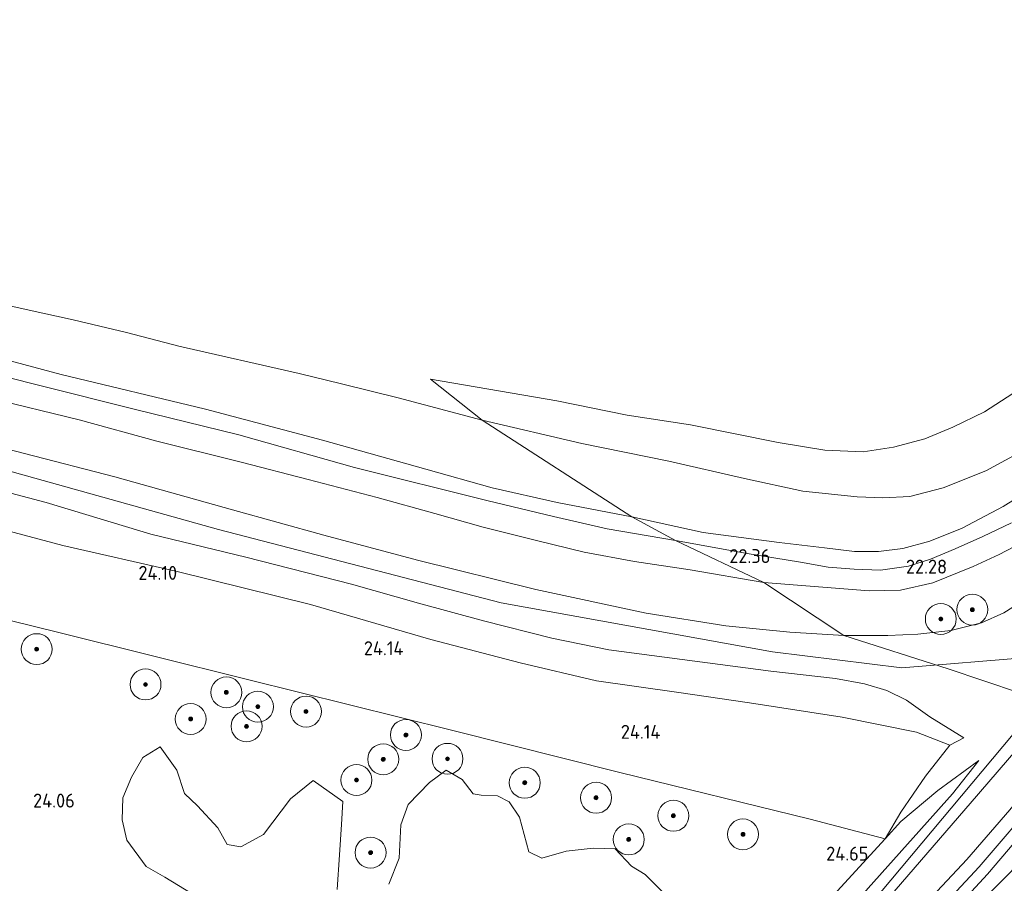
# Model space of a CAD drawing. Header units: metres. Extents: x 185049 to 189876, y 349292 to 352302.
# Tile 245 of 256: x 188096 to 188223, y 351795 to 351907. Entities that reach past the tile are written whole.
import ezdxf
from ezdxf.enums import TextEntityAlignment as Align

# ---------------------------------------------------------------- set-up
doc = ezdxf.new("R2010")
doc.units = ezdxf.units.M
for name, color, linetype, lineweight in [('B-WE-GR-BOOM-S', 90, 'Continuous', 25), ('B-WE-GR-GRAS-GV', 60, 'Continuous', 13), ('B-WE-GW-OPHOGING_KRUIN-G', 90, 'Continuous', 18), ('B-WE-GW-TALUD_KRUIN-G', 90, 'Continuous', 18), ('B-WE-GW-TALUD_TEEN-G', 90, 'Continuous', 18), ('B-WE-OG-TERREIN_GROEN-GV', 7, 'Continuous', 18), ('B-WE-OG-WATER_SLOOT-G', 120, 'Continuous', 18), ('B-WE-OG-WATER_SLOOT-GV', 120, 'Continuous', 18), ('B-WE-VH-VERHARDING_HALFVERHARDING-GV', 252, 'Continuous', 18), ('X-XX-AL-HOOGTELABEL-S', 7, 'Continuous', 25)]:
    doc.layers.add(name, color=color, linetype=linetype, lineweight=lineweight)
doc.styles.add('NLCS-ISO-ANNOTATIVE-T18', font='NLCS-ISO.ttf', dxfattribs={"height": 1.8})

# ---------------------------------------------------------------- blocks, each defined once
blk = doc.blocks.new('SAL-HOOGTELABEL-SO')
at = {"color": 0, "linetype": 'ByBlock', "lineweight": -2, "style": 'NLCS-ISO-ANNOTATIVE-T18'}
blk.add_attdef('HOOGTE', text='', height=1.8, dxfattribs=at).set_placement((2.79, 0), align=Align.RIGHT)
blk = doc.blocks.new('SGR-BOOM_01-SO')
at = {"linetype": 'ByBlock', "lineweight": 18}
h = blk.add_hatch(color=0, dxfattribs=at)
h.dxf.hatch_style = 1
edge = h.paths.add_edge_path()
edge.add_arc((0, 0), 0.25, 0, 360)
at = {"color": 0, "linetype": 'ByBlock', "lineweight": 18}
for radius in [2, 0.25]:
    blk.add_circle((0, 0), radius, dxfattribs=at)

msp = doc.modelspace()

# ---------------------------------------------------------------- linework, layer by layer
at = {"layer": 'B-WE-GR-GRAS-GV'}
for points in [[(188091.653, 351863.569, 21.201), (188101.329, 351860.985, 21.201), (188119.966, 351856.484, 21.201), (188135.097, 351852.484, 21.201), (188148.454, 351848.732, 21.201), (188157.027, 351846.331, 21.201), (188165.415, 351844.449, 21.201), (188175.071, 351842.605, 21.201), (188180.714, 351839.518, 22.213), (188171.887, 351841.051, 22.229), (188164.949, 351842.635, 22.237), (188156.498, 351844.65, 22.237), (188139.248, 351848.946, 22.296), (188124.31, 351853.181, 22.249), (188110.755, 351856.501, 22.182), (188098.594, 351859.544, 22.186), (188085.929, 351862.731, 22.134)], [(188085.929, 351862.731, 22.134), (188098.594, 351859.544, 22.186), (188110.755, 351856.501, 22.182), (188124.31, 351853.181, 22.249), (188139.248, 351848.946, 22.296), (188156.498, 351844.65, 22.237), (188164.949, 351842.635, 22.237), (188171.887, 351841.051, 22.229), (188180.714, 351839.518, 22.213), (188192.137, 351834.112, 22.253), (188182.583, 351835.727, 22.379), (188175.414, 351836.838, 22.485), (188168.908, 351838.012, 22.379), (188162.767, 351839.532, 22.394), (188155.836, 351841.234, 22.339), (188149.604, 351843.01, 22.316), (188142.165, 351845.089, 22.355), (188133.261, 351847.404, 22.386), (188124.613, 351849.65, 22.43), (188113.712, 351852.374, 22.402), (188103.662, 351855.127, 22.339), (188091.964, 351857.971, 22.375)], [(188224.37, 351850.494, 21.202), (188220.808, 351848.53, 21.202), (188215.301, 351846.347, 21.202), (188210.961, 351845.2, 21.202), (188207.499, 351845.064, 21.202), (188204.154, 351845.172, 21.202), (188197.163, 351845.91, 21.202), (188189.603, 351847.549, 21.202), (188179.85, 351849.801, 21.202), (188168.621, 351852.074, 21.202), (188155.743, 351855.071, 21.201), (188149.042, 351860.38, 22.599), (188165.38, 351857.564, 22.943), (188174.472, 351855.744, 23.074), (188182.635, 351854.469, 23.074), (188193.948, 351852.199, 22.959), (188200.002, 351851.202, 22.959), (188204.948, 351851.004, 22.964), (188208.861, 351851.604, 22.959), (188212.928, 351852.687, 22.943), (188216.523, 351854.176, 22.943), (188220.605, 351856.161, 22.947), (188224.301, 351858.546, 22.959)], [(188091.964, 351857.971, 22.375), (188103.662, 351855.127, 22.339), (188113.712, 351852.374, 22.402), (188124.613, 351849.65, 22.43), (188133.261, 351847.404, 22.386), (188142.165, 351845.089, 22.355), (188149.604, 351843.01, 22.316), (188155.836, 351841.234, 22.339), (188162.767, 351839.532, 22.394), (188168.908, 351838.012, 22.379), (188175.414, 351836.838, 22.485), (188182.583, 351835.727, 22.379), (188192.137, 351834.112, 22.253), (188202.442, 351827.264, 25.541), (188195.467, 351827.703, 25.628), (188187.223, 351828.502, 25.557), (188176.9, 351830.14, 25.446), (188162.641, 351833.217, 25.49), (188147.367, 351836.995, 25.47), (188135.283, 351840.234, 25.462), (188123.467, 351843.516, 25.521), (188108.282, 351847.758, 25.549), (188096.598, 351850.793, 25.521), (188086.146, 351853.485, 25.501)], [(188086.146, 351853.485, 25.501), (188096.598, 351850.793, 25.521), (188108.282, 351847.758, 25.549), (188123.467, 351843.516, 25.521), (188135.283, 351840.234, 25.462), (188147.367, 351836.995, 25.47), (188162.641, 351833.217, 25.49), (188176.9, 351830.14, 25.446), (188187.223, 351828.502, 25.557), (188195.467, 351827.703, 25.628), (188202.442, 351827.264, 25.541), (188215.926, 351822.944, 25.659), (188229.77, 351818.298, 25.399), (188218.777, 351805.522, 25.407), (188209.214, 351794.48, 25.415)], [(188205.594, 351794.615, 25.454), (188216.497, 351806.784, 25.541), (188219.875, 351811.105, 25.525), (188214.577, 351807.229, 25.127), (188209.804, 351803.199, 24.804), (188207.785, 351800.986, 24.82), (188209.833, 351804.423, 24.891), (188213.006, 351809.06, 24.891), (188216.149, 351813.065, 25.108), (188217.945, 351814.038, 25.415), (188213.582, 351816.73, 25.572), (188210.53, 351818.911, 25.6), (188207.997, 351820.127, 25.6), (188205.11, 351821.02, 25.592), (188201.371, 351821.696, 25.584), (188193.017, 351822.646, 25.572), (188183.214, 351823.931, 25.517), (188172.113, 351825.421, 25.513), (188164.721, 351826.891, 25.525), (188155.888, 351829.159, 25.501), (188147.509, 351831.418, 25.462), (188138.828, 351833.874, 25.49), (188125.208, 351837.364, 25.572), (188112.934, 351840.355, 25.576), (188099.414, 351844.428, 25.596), (188086.32, 351847.894, 25.576)], [(188086.32, 351847.894, 25.576), (188099.414, 351844.428, 25.596), (188112.934, 351840.355, 25.576), (188125.208, 351837.364, 25.572), (188138.828, 351833.874, 25.49), (188147.509, 351831.418, 25.462), (188155.888, 351829.159, 25.501), (188164.721, 351826.891, 25.525), (188172.113, 351825.421, 25.513), (188183.214, 351823.931, 25.517), (188193.017, 351822.646, 25.572), (188201.371, 351821.696, 25.584), (188205.11, 351821.02, 25.592), (188207.997, 351820.127, 25.6), (188210.53, 351818.911, 25.6), (188213.582, 351816.73, 25.572), (188217.945, 351814.038, 25.415), (188216.149, 351813.065, 25.108), (188211.835, 351814.756, 24.915), (188202.224, 351816.685, 24.635), (188190.255, 351818.532, 24.552), (188181.155, 351819.9, 24.356), (188170.517, 351821.395, 24.237), (188160.632, 351823.715, 24.237), (188149.075, 351826.728, 24.237), (188133.561, 351831.269, 24.17), (188116.318, 351835.532, 24.147), (188101.548, 351838.873, 24.107), (188090.072, 351841.923, 24.06)], [(188224.127, 351841.826, 22.344), (188220.411, 351840.054, 22.331), (188216.825, 351838.462, 22.327), (188213.635, 351837.106, 22.327), (188210.789, 351836.206, 22.331), (188207.208, 351835.711, 22.327), (188203.809, 351835.817, 22.339), (188200.439, 351836.089, 22.376), (188196.849, 351836.717, 22.389), (188189.946, 351837.853, 22.417), (188180.714, 351839.518, 22.213), (188175.071, 351842.605, 21.201), (188184.296, 351840.57, 21.202), (188194.08, 351839.267, 21.202), (188199.942, 351838.585, 21.202), (188203.841, 351838.113, 21.202), (188206.918, 351838.123, 21.202), (188210.09, 351838.494, 21.202), (188213.553, 351839.456, 21.202), (188217.728, 351841.138, 21.202), (188223.026, 351843.934, 21.202), (188227.477, 351846.685, 21.202)], [(188226.386, 351839.745, 22.401), (188222.54, 351837.743, 22.389), (188219.143, 351836.19, 22.385), (188213.969, 351834.056, 22.405), (188209.786, 351833.129, 22.405), (188205.726, 351833.015, 22.409), (188192.137, 351834.112, 22.253), (188180.714, 351839.518, 22.213), (188189.946, 351837.853, 22.417), (188196.849, 351836.717, 22.389), (188200.439, 351836.089, 22.376), (188203.809, 351835.817, 22.339), (188207.208, 351835.711, 22.327), (188210.789, 351836.206, 22.331), (188213.635, 351837.106, 22.327), (188216.825, 351838.462, 22.327), (188220.411, 351840.054, 22.331), (188224.127, 351841.826, 22.344)], [(188226.62, 351832.395, 25.69), (188223.115, 351830.203, 25.789), (188220.258, 351828.907, 25.76), (188216.264, 351827.882, 25.719), (188212.002, 351827.436, 25.682), (188208.157, 351827.271, 25.637), (188202.442, 351827.264, 25.541), (188192.137, 351834.112, 22.253), (188205.726, 351833.015, 22.409), (188209.786, 351833.129, 22.405), (188213.969, 351834.056, 22.405), (188219.143, 351836.19, 22.385), (188222.54, 351837.743, 22.389), (188226.386, 351839.745, 22.401)], [(188078.804, 351833.118, 24.017), (188101.196, 351827.62, 24.107), (188125.418, 351821.571, 24.1), (188151.777, 351815.023, 24.103), (188173.498, 351809.552, 24.127), (188198.082, 351803.513, 24.509), (188207.785, 351800.986, 24.82), (188200.181, 351792.65, 24.545), (188194.007, 351786.136, 24.332), (188190.171, 351781.33, 24.186), (188186.241, 351775.87, 24.044), (188182.875, 351770.372, 24.076), (188179.227, 351763.058, 23.989), (188175.961, 351756.145, 23.997), (188173.392, 351749.578, 24.076), (188167.51, 351736.166, 24.037), (188164.879, 351731.015, 23.958), (188162.439, 351726.575, 24.237), (188159.042, 351728.266, 24.202), (188143.986, 351734.284, 24.08), (188123.819, 351742.204, 24.017), (188102.18, 351750.104, 23.93), (188072.397, 351761.081, 23.911)], [(188229.77, 351818.298, 25.399), (188215.926, 351822.944, 25.659), (188202.442, 351827.264, 25.541), (188208.157, 351827.271, 25.637), (188212.002, 351827.436, 25.682), (188216.264, 351827.882, 25.719), (188220.258, 351828.907, 25.76), (188223.115, 351830.203, 25.789), (188226.62, 351832.395, 25.69)], [(188209.214, 351794.48, 25.415), (188218.777, 351805.522, 25.407), (188229.77, 351818.298, 25.399), (188233.554, 351816.589, 23.166), (188223.908, 351804.745, 23.249), (188218.337, 351798.294, 23.324), (188211.913, 351791.438, 23.355)], [(188211.913, 351791.438, 23.355), (188218.337, 351798.294, 23.324), (188223.908, 351804.745, 23.249), (188233.554, 351816.589, 23.166), (188235.324, 351815.966, 23.057), (188227.891, 351806.664, 23.206), (188219.957, 351797.362, 23.206), (188209.983, 351786.662, 23.243)], [(188211.161, 351785.742, 23.154), (188221.035, 351796.409, 23.131), (188231.078, 351808.244, 23.086), (188236.637, 351815.479, 22.997), (188239.498, 351814.311, 22.843), (188235.818, 351809.602, 22.95), (188230.572, 351803.623, 22.997), (188223.716, 351796.398, 23.048), (188216.415, 351789.104, 23.158)], [(188216.415, 351789.104, 23.158), (188223.716, 351796.398, 23.048), (188230.572, 351803.623, 22.997), (188235.818, 351809.602, 22.95), (188239.498, 351814.311, 22.843), (188241.995, 351813.13, 21.957), (188235.905, 351805.847, 21.973), (188230.725, 351799.919, 21.993), (188227.101, 351795.682, 21.965), (188232.352, 351795.784, 21.941), (188237.207, 351796.206, 21.981), (188242.762, 351796.812, 21.957), (188250.367, 351797.009, 22.02), (188255.082, 351797.158, 21.949), (188257.803, 351797.251, 21.89), (188258.372, 351792.239, 20.933)], [(188136.999, 351794.443, 24.256), (188137.315, 351798.899, 24.273), (188137.554, 351802.818, 24.222), (188137.714, 351805.814, 24.17), (188133.877, 351808.512, 24.153), (188130.952, 351806.135, 24.153), (188127.485, 351801.532, 24.187), (188124.562, 351799.924, 24.136), (188122.795, 351800.235, 24.102), (188121.57, 351802.389, 24.239), (188118.963, 351805.238, 24.205), (188117.276, 351806.855, 24.17), (188116.283, 351809.854, 24.205), (188114.138, 351812.855, 24.308), (188111.907, 351811.476, 24.308), (188110.441, 351808.944, 24.394), (188109.283, 351806.257, 24.136), (188109.201, 351803.414, 23.998), (188109.81, 351800.8, 23.895), (188112.339, 351797.414, 23.913), (188114.718, 351796.025, 23.981), (188118.248, 351793.867, 24.067)], [(188200.181, 351792.65, 24.545), (188207.785, 351800.986, 24.82), (188209.804, 351803.199, 24.804), (188214.577, 351807.229, 25.127), (188219.875, 351811.105, 25.525), (188216.497, 351806.784, 25.541), (188205.594, 351794.615, 25.454)], [(188179.874, 351793.28, 24.222), (188176.807, 351796.359, 24.222), (188175.041, 351797.439, 24.239), (188172.894, 351799.672, 24.222), (188170.052, 351799.754, 24.222), (188166.593, 351799.377, 24.084), (188163.441, 351798.462, 24.084), (188161.752, 351799.31, 24.067), (188160.531, 351803.77, 24.102), (188159.229, 351805.77, 24.153), (188157.694, 351806.542, 24.153), (188155.619, 351806.623, 24.205), (188154.544, 351806.779, 24.222), (188153.165, 351808.626, 24.256), (188151.092, 351809.859, 24.291), (188148.938, 351808.25, 24.291), (188146.165, 351805.413, 24.394), (188145.238, 351802.802, 24.119), (188144.999, 351798.499, 23.964), (188143.685, 351795.121, 24.05)]]:
    msp.add_polyline3d(points, dxfattribs=at)
at = {"layer": 'B-WE-GW-OPHOGING_KRUIN-G'}
for points in [[(188020.584, 351906.838, 25.175), (188004.73, 351883.461, 25.186), (188014.173, 351875.499, 25.356), (188036.812, 351865.778, 25.612), (188068.446, 351855.867, 25.368), (188095.012, 351848.393, 25.419), (188121.654, 351840.971, 25.478), (188158.181, 351831.481, 25.391), (188193.225, 351825.159, 25.478), (188209.959, 351823.093, 25.521), (188226.705, 351824.434, 25.637)], [(188226.705, 351824.434, 25.637), (188224.338, 351814.523, 25.557), (188207.174, 351794.021, 25.501), (188194.887, 351779.414, 25.494), (188187.991, 351769.824, 25.494), (188181.992, 351758.069, 25.494), (188173.428, 351739.368, 25.257), (188166.655, 351724.049, 25.123)]]:
    msp.add_polyline3d(points, dxfattribs=at)
at = {"layer": 'B-WE-GW-TALUD_KRUIN-G'}
for points in [[(188086.146, 351853.485, 25.501), (188096.598, 351850.793, 25.521), (188108.282, 351847.758, 25.549), (188123.467, 351843.516, 25.521), (188135.283, 351840.234, 25.462), (188147.367, 351836.995, 25.47), (188162.641, 351833.217, 25.49), (188176.9, 351830.14, 25.446), (188187.223, 351828.502, 25.557), (188195.467, 351827.703, 25.628), (188202.442, 351827.264, 25.541)], [(188217.945, 351814.038, 25.415), (188213.582, 351816.73, 25.572), (188210.53, 351818.911, 25.6), (188207.997, 351820.127, 25.6), (188205.11, 351821.02, 25.592), (188201.371, 351821.696, 25.584), (188193.017, 351822.646, 25.572), (188183.214, 351823.931, 25.517), (188172.113, 351825.421, 25.513), (188164.721, 351826.891, 25.525), (188155.888, 351829.159, 25.501), (188147.509, 351831.418, 25.462), (188138.828, 351833.874, 25.49), (188125.208, 351837.364, 25.572), (188112.934, 351840.355, 25.576), (188099.414, 351844.428, 25.596), (188086.32, 351847.894, 25.576)], [(188202.442, 351827.264, 25.541), (188208.157, 351827.271, 25.637), (188212.002, 351827.436, 25.682), (188216.264, 351827.882, 25.719), (188220.258, 351828.907, 25.76), (188223.115, 351830.203, 25.789), (188226.62, 351832.395, 25.69)], [(188229.77, 351818.298, 25.399), (188218.777, 351805.522, 25.407), (188209.214, 351794.48, 25.415), (188201.315, 351785.022, 25.423), (188197.016, 351779.973, 25.45), (188193.518, 351775.926, 25.427), (188190.872, 351772.278, 25.391), (188188.764, 351768.675, 25.34), (188186.035, 351762.849, 25.372), (188182.236, 351755.25, 25.379), (188179.886, 351749.92, 25.368), (188176.174, 351741.745, 25.301), (188172.908, 351733.089, 25.167), (188167.06, 351720.25, 24.903)], [(188239.498, 351814.311, 22.843), (188235.818, 351809.602, 22.95), (188230.572, 351803.623, 22.997), (188223.716, 351796.398, 23.048), (188216.415, 351789.104, 23.158), (188210.94, 351783.119, 23.241), (188206.584, 351778.329, 23.265), (188203.564, 351774.462, 23.304), (188200.947, 351770.766, 23.332), (188198.659, 351766.907, 23.328), (188195.102, 351760.097, 23.292), (188190.268, 351750.638, 23.213), (188186.262, 351742.199, 23.182), (188183.045, 351734.712, 23.095), (188179.254, 351725.884, 22.985), (188176.02, 351717.998, 22.918), (188173.055, 351711.355, 22.902), (188170.386, 351706.45, 22.954), (188168.383, 351702.642, 22.946), (188166.4, 351698.479, 22.985), (188164.891, 351694.651, 23.036), (188163.392, 351690.799, 23.08)], [(188161.841, 351722.738, 24.867), (188164.536, 351726.241, 25.104), (188168.047, 351732.575, 25.112), (188170.745, 351738.255, 25.167), (188176.706, 351750.789, 25.21), (188182.227, 351761.373, 25.305), (188185.505, 351768.165, 25.356), (188187.748, 351771.909, 25.328), (188190.42, 351775.864, 25.336), (188193.264, 351779.961, 25.391), (188197.193, 351784.585, 25.419), (188205.594, 351794.615, 25.454), (188216.497, 351806.784, 25.541), (188219.875, 351811.105, 25.525)]]:
    msp.add_polyline3d(points, dxfattribs=at)
at = {"layer": 'B-WE-GW-TALUD_TEEN-G'}
for points in [[(187995.477, 351872.548, 24.048), (187998.674, 351871.5, 24.08), (188003.231, 351870.04, 24.139), (188011.326, 351867.387, 24.08), (188022.906, 351863.528, 24.068), (188032.108, 351859.778, 24.08), (188042.546, 351856.421, 24.111), (188051.89, 351853.07, 24.119), (188061.676, 351849.895, 24.076), (188073.352, 351846.567, 24.04), (188090.072, 351841.923, 24.06), (188101.548, 351838.873, 24.107), (188116.318, 351835.532, 24.147), (188133.561, 351831.269, 24.17), (188149.075, 351826.728, 24.237), (188160.632, 351823.715, 24.237), (188170.517, 351821.395, 24.237), (188181.155, 351819.9, 24.356), (188190.255, 351818.532, 24.552), (188202.224, 351816.685, 24.635), (188211.835, 351814.756, 24.915), (188216.149, 351813.065, 25.108)], [(188192.137, 351834.112, 22.253), (188182.583, 351835.727, 22.379), (188175.414, 351836.838, 22.485), (188168.908, 351838.012, 22.379), (188162.767, 351839.532, 22.394), (188155.836, 351841.234, 22.339), (188149.604, 351843.01, 22.316), (188142.165, 351845.089, 22.355), (188133.261, 351847.404, 22.386), (188124.613, 351849.65, 22.43), (188113.712, 351852.374, 22.402), (188103.662, 351855.127, 22.339), (188091.964, 351857.971, 22.375), (188082.028, 351860.506, 22.39), (188075.458, 351862.539, 22.371), (188068.409, 351864.897, 22.28), (188062.274, 351866.759, 22.225), (188057.346, 351868.317, 22.162), (188051.993, 351869.933, 22.15), (188047.784, 351871.282, 22.197), (188041.908, 351872.985, 22.28)], [(188226.386, 351839.745, 22.401), (188222.54, 351837.743, 22.389), (188219.143, 351836.19, 22.385), (188213.969, 351834.056, 22.405), (188209.786, 351833.129, 22.405), (188205.726, 351833.015, 22.409), (188192.137, 351834.112, 22.253)], [(188147.761, 351683.066, 24.93), (188151.373, 351684.772, 24.111), (188153.504, 351686.482, 23.765), (188155.044, 351688.226, 23.525), (188156.348, 351690.045, 23.391), (188158.697, 351694.524, 23.237), (188162.535, 351702.298, 23.08), (188166.667, 351710.236, 23.095), (188172.217, 351721.337, 23.178), (188177.374, 351732.899, 23.198), (188182.204, 351743.32, 23.284), (188187.325, 351754.29, 23.343), (188190.636, 351762.37, 23.363), (188192.97, 351767.523, 23.406), (188195.214, 351771.272, 23.41), (188197.683, 351774.829, 23.43), (188200.115, 351778.296, 23.493), (188204.411, 351783.25, 23.489), (188211.913, 351791.438, 23.355), (188218.337, 351798.294, 23.324), (188223.908, 351804.745, 23.249), (188233.554, 351816.589, 23.166)], [(188216.149, 351813.065, 25.108), (188217.945, 351814.038, 25.415)], [(188219.875, 351811.105, 25.525), (188214.577, 351807.229, 25.127), (188209.804, 351803.199, 24.804), (188207.785, 351800.986, 24.82), (188200.181, 351792.65, 24.545), (188194.007, 351786.136, 24.332), (188190.171, 351781.33, 24.186), (188186.241, 351775.87, 24.044), (188182.875, 351770.372, 24.076), (188179.227, 351763.058, 23.989), (188175.961, 351756.145, 23.997), (188173.392, 351749.578, 24.076), (188167.51, 351736.166, 24.037), (188164.879, 351731.015, 23.958), (188162.439, 351726.575, 24.237)]]:
    msp.add_polyline3d(points, dxfattribs=at)
at = {"layer": 'B-WE-OG-TERREIN_GROEN-GV'}
for points in [[(188090.072, 351841.923, 24.06), (188101.548, 351838.873, 24.107), (188116.318, 351835.532, 24.147), (188133.561, 351831.269, 24.17), (188149.075, 351826.728, 24.237), (188160.632, 351823.715, 24.237), (188170.517, 351821.395, 24.237), (188181.155, 351819.9, 24.356), (188190.255, 351818.532, 24.552), (188202.224, 351816.685, 24.635), (188211.835, 351814.756, 24.915), (188216.149, 351813.065, 25.108), (188213.006, 351809.06, 24.891), (188209.833, 351804.423, 24.891), (188207.785, 351800.986, 24.82), (188198.082, 351803.513, 24.509), (188173.498, 351809.552, 24.127), (188151.777, 351815.023, 24.103), (188125.418, 351821.571, 24.1), (188101.196, 351827.62, 24.107), (188078.804, 351833.118, 24.017)], [(188118.248, 351793.867, 24.067), (188114.718, 351796.025, 23.981), (188112.339, 351797.414, 23.913), (188109.81, 351800.8, 23.895), (188109.201, 351803.414, 23.998), (188109.283, 351806.257, 24.136), (188110.441, 351808.944, 24.394), (188111.907, 351811.476, 24.308), (188114.138, 351812.855, 24.308), (188116.283, 351809.854, 24.205), (188117.276, 351806.855, 24.17), (188118.963, 351805.238, 24.205), (188121.57, 351802.389, 24.239), (188122.795, 351800.235, 24.102), (188124.562, 351799.924, 24.136), (188127.485, 351801.532, 24.187), (188130.952, 351806.135, 24.153), (188133.877, 351808.512, 24.153), (188137.714, 351805.814, 24.17), (188137.554, 351802.818, 24.222), (188137.315, 351798.899, 24.273), (188136.999, 351794.443, 24.256)], [(188143.685, 351795.121, 24.05), (188144.999, 351798.499, 23.964), (188145.238, 351802.802, 24.119), (188146.165, 351805.413, 24.394), (188148.938, 351808.25, 24.291), (188151.092, 351809.859, 24.291), (188153.165, 351808.626, 24.256), (188154.544, 351806.779, 24.222), (188155.619, 351806.623, 24.205), (188157.694, 351806.542, 24.153), (188159.229, 351805.77, 24.153), (188160.531, 351803.77, 24.102), (188161.752, 351799.31, 24.067), (188163.441, 351798.462, 24.084), (188166.593, 351799.377, 24.084), (188170.052, 351799.754, 24.222), (188172.894, 351799.672, 24.222), (188175.041, 351797.439, 24.239), (188176.807, 351796.359, 24.222), (188179.874, 351793.28, 24.222)]]:
    msp.add_polyline3d(points, dxfattribs=at)
at = {"layer": 'B-WE-OG-WATER_SLOOT-G'}
for points in [[(188085.929, 351862.731, 22.134), (188098.594, 351859.544, 22.186), (188110.755, 351856.501, 22.182), (188124.31, 351853.181, 22.249), (188139.248, 351848.946, 22.296), (188156.498, 351844.65, 22.237), (188164.949, 351842.635, 22.237), (188171.887, 351841.051, 22.229), (188180.714, 351839.518, 22.213)], [(188180.714, 351839.518, 22.213), (188189.946, 351837.853, 22.417), (188196.849, 351836.717, 22.389), (188200.439, 351836.089, 22.376), (188203.809, 351835.817, 22.339), (188207.208, 351835.711, 22.327), (188210.789, 351836.206, 22.331), (188213.635, 351837.106, 22.327), (188216.825, 351838.462, 22.327), (188220.411, 351840.054, 22.331), (188224.127, 351841.826, 22.344)]]:
    msp.add_polyline3d(points, dxfattribs=at)
at = {"layer": 'B-WE-OG-WATER_SLOOT-GV'}
for points in [[(188084.291, 351872.175, 21.201), (188096.797, 351869.366, 21.201), (188102.899, 351868.054, 21.201), (188109.782, 351866.421, 21.201), (188116.519, 351864.64, 21.201), (188132.1, 351861.108, 21.201), (188137.547, 351859.79, 21.201), (188144.894, 351857.975, 21.201), (188155.743, 351855.071, 21.201), (188175.071, 351842.605, 21.201), (188165.415, 351844.449, 21.201), (188157.027, 351846.331, 21.201), (188148.454, 351848.732, 21.201), (188135.097, 351852.484, 21.201), (188119.966, 351856.484, 21.201), (188101.329, 351860.985, 21.201), (188091.653, 351863.569, 21.201)], [(188227.477, 351846.685, 21.202), (188223.026, 351843.934, 21.202), (188217.728, 351841.138, 21.202), (188213.553, 351839.456, 21.202), (188210.09, 351838.494, 21.202), (188206.918, 351838.123, 21.202), (188203.841, 351838.113, 21.202), (188199.942, 351838.585, 21.202), (188194.08, 351839.267, 21.202), (188184.296, 351840.57, 21.202), (188175.071, 351842.605, 21.201), (188155.743, 351855.071, 21.201), (188168.621, 351852.074, 21.202), (188179.85, 351849.801, 21.202), (188189.603, 351847.549, 21.202), (188197.163, 351845.91, 21.202), (188204.154, 351845.172, 21.202), (188207.499, 351845.064, 21.202), (188210.961, 351845.2, 21.202), (188215.301, 351846.347, 21.202), (188220.808, 351848.53, 21.202), (188224.37, 351850.494, 21.202)]]:
    msp.add_polyline3d(points, dxfattribs=at)
at = {"layer": 'B-WE-VH-VERHARDING_HALFVERHARDING-GV'}
msp.add_polyline3d([(188209.983, 351786.662, 23.243), (188219.957, 351797.362, 23.206), (188227.891, 351806.664, 23.206), (188235.324, 351815.966, 23.057), (188236.637, 351815.479, 22.997), (188231.078, 351808.244, 23.086), (188221.035, 351796.409, 23.131), (188211.161, 351785.742, 23.154)], dxfattribs=at)

# ---------------------------------------------------------------- block references
at = {"layer": 'B-WE-GR-BOOM-S'}
for p in [(188219.053, 351830.598, 24.454), (188214.983, 351829.388, 24.475), (188098.18, 351825.49, 23.827), (188112.233, 351820.927, 24.17), (188122.682, 351819.907, 24.067), (188126.75, 351818.054, 24.136), (188132.973, 351817.427, 24.102), (188118.064, 351816.459, 24.084), (188125.285, 351815.522, 24.102), (188145.876, 351814.404, 24.119), (188142.95, 351811.259, 24.067), (188151.249, 351811.319, 24.05), (188139.487, 351808.577, 24.102), (188161.232, 351808.225, 24.05), (188170.449, 351806.285, 24.222), (188180.434, 351803.959, 24.273), (188189.419, 351801.559, 24.308), (188174.664, 351800.898, 24.239), (188141.312, 351799.198, 24.291)]:
    msp.add_blockref('SGR-BOOM_01-SO', p, dxfattribs=at)
at = {"layer": 'X-XX-AL-HOOGTELABEL-S'}
for p, values in [((188190.17, 351836.618, 22.356), {'HOOGTE': '22.36'}), ((188213.004, 351835.251, 22.282), {'HOOGTE': '22.28'}), ((188113.53, 351834.443, 24.1), {'HOOGTE': '24.10'}), ((188142.77, 351824.71, 24.139), {'HOOGTE': '24.14'}), ((188175.967, 351813.902, 24.143), {'HOOGTE': '24.14'}), ((188100.307, 351805.018, 24.056), {'HOOGTE': '24.06'}), ((188202.841, 351798.162, 24.647), {'HOOGTE': '24.65'})]:
    msp.add_blockref('SAL-HOOGTELABEL-SO', p, dxfattribs=at).add_auto_attribs(values)

doc.saveas('drawing.dxf')
